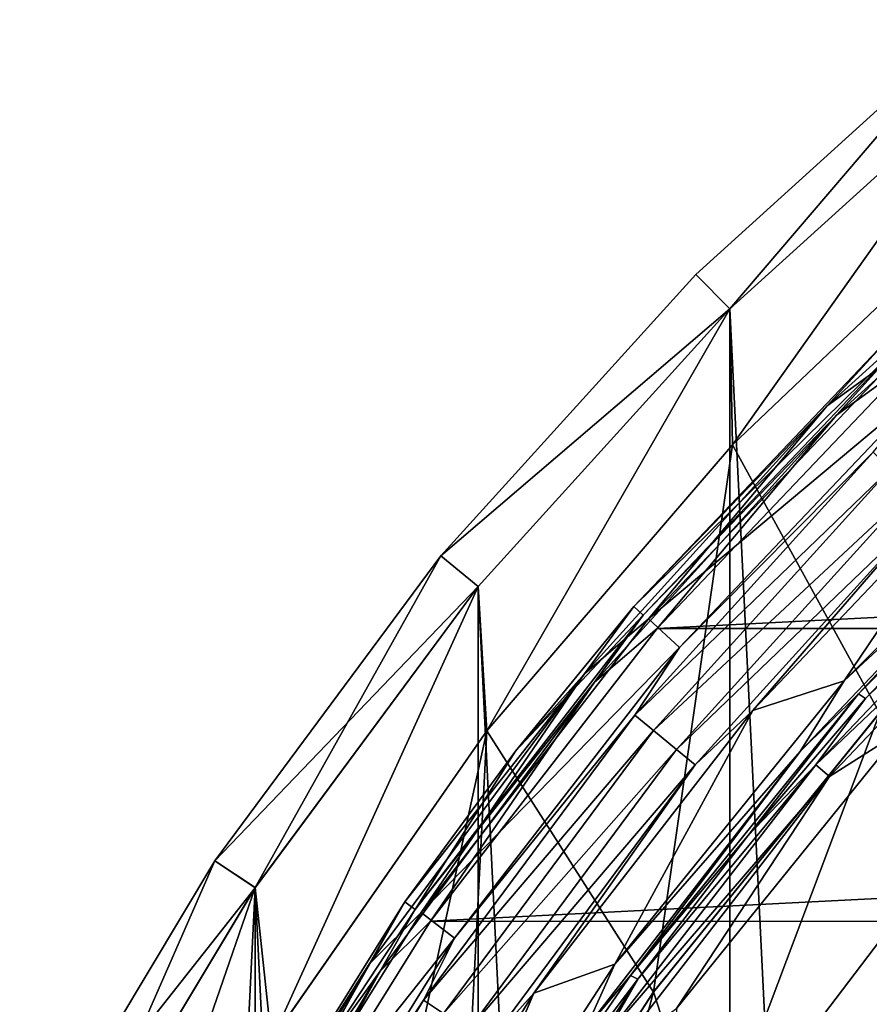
# Model space of a CAD drawing. Header units: millimetres. Extents: x -40 to 40, y -40 to 40.
# Tile 71 of 192: x -35.3 to -26.5, y 20.7 to 30.9. Entities that reach past the tile are written whole.
import ezdxf

# ---------------------------------------------------------------- set-up
doc = ezdxf.new("R2010")
doc.units = ezdxf.units.MM
doc.header["$LTSCALE"] = 8.749007
for name, color, linetype in [('1', 7, 'CONTINUOUS'), ('10', 7, 'CONTINUOUS'), ('11', 7, 'CONTINUOUS'), ('13', 7, 'CONTINUOUS'), ('14', 7, 'CONTINUOUS'), ('15', 7, 'CONTINUOUS'), ('16', 7, 'CONTINUOUS'), ('2', 7, 'CONTINUOUS'), ('38', 7, 'CONTINUOUS'), ('40', 7, 'CONTINUOUS'), ('41', 7, 'CONTINUOUS'), ('43', 7, 'CONTINUOUS'), ('44', 7, 'CONTINUOUS'), ('45', 7, 'CONTINUOUS'), ('48', 7, 'CONTINUOUS'), ('5', 7, 'CONTINUOUS'), ('6', 7, 'CONTINUOUS'), ('60', 7, 'CONTINUOUS'), ('64', 7, 'CONTINUOUS'), ('65', 7, 'CONTINUOUS'), ('66', 7, 'CONTINUOUS'), ('7', 7, 'CONTINUOUS')]:
    doc.layers.add(name, color=color, linetype=linetype)

msp = doc.modelspace()

# ---------------------------------------------------------------- linework, layer by layer
at = {"layer": '1', "linetype": 'CONTINUOUS'}
for points in [[(-25.058, 30.534), (-27.931, 27.931), (-25.058, -30.534), (-25.058, 30.534)], [(-27.931, 27.931), (-30.534, 25.058), (-27.931, -27.931), (-27.931, 27.931)], [(-25.058, -30.534), (-27.931, 27.931), (-27.931, -27.931), (-25.058, -30.534)], [(-30.534, 25.058), (-32.843, 21.944), (-30.534, -25.058), (-30.534, 25.058)], [(-27.931, -27.931), (-30.534, 25.058), (-30.534, -25.058), (-27.931, -27.931)], [(-32.843, -21.945), (-32.843, 21.944), (-34.836, -18.62), (-32.843, -21.945)], [(-32.843, 21.944), (-34.836, 18.62), (-34.836, -18.62), (-32.843, 21.944)], [(-30.534, -25.058), (-32.843, 21.944), (-32.843, -21.945), (-30.534, -25.058)]]:
    msp.add_3dface(points, dxfattribs=at)
at = {"layer": '10', "linetype": 'CONTINUOUS'}
for points in [[(-27.905, 26.525, -15), (-25.078, 29.212, -15), (-27.904, 26.525, -4), (-27.905, 26.525, -15)], [(-27.904, 26.525, -4), (-25.078, 29.212, -15), (-25.078, 29.212, -4), (-27.904, 26.525, -4)], [(-30.445, 23.566, -15), (-27.905, 26.525, -15), (-30.445, 23.567, -4), (-30.445, 23.566, -15)], [(-30.445, 23.567, -4), (-27.905, 26.525, -15), (-27.904, 26.525, -4), (-30.445, 23.567, -4)], [(-32.673, 20.365, -15), (-30.445, 23.566, -15), (-32.672, 20.366, -4), (-32.673, 20.365, -15)], [(-32.672, 20.366, -4), (-30.445, 23.566, -15), (-30.445, 23.567, -4), (-32.672, 20.366, -4)]]:
    msp.add_3dface(points, dxfattribs=at)
at = {"layer": '11', "linetype": 'CONTINUOUS'}
for points in [[(-27.904, 26.525, -4), (-25.078, 29.212, -4), (-26.383, 23.753, -4), (-27.904, 26.525, -4)], [(-30.445, 23.567, -4), (-27.904, 26.525, -4), (-28.721, 20.865, -4), (-30.445, 23.567, -4)], [(-28.721, 20.865, -4), (-27.904, 26.525, -4), (-26.383, 23.753, -4), (-28.721, 20.865, -4)], [(-32.672, 20.366, -4), (-30.445, 23.567, -4), (-32.431, 14.438, -4), (-32.672, 20.366, -4)], [(-32.431, 14.438, -4), (-30.445, 23.567, -4), (-30.745, 17.749, -4), (-32.431, 14.438, -4)], [(-30.745, 17.749, -4), (-30.445, 23.567, -4), (-28.721, 20.865, -4), (-30.745, 17.749, -4)]]:
    msp.add_3dface(points, dxfattribs=at)
at = {"layer": '13', "linetype": 'CONTINUOUS'}
for points in [[(-28.721, 20.865, -4), (-26.383, 23.753, -4), (-28.72, 20.866, -6.5), (-28.721, 20.865, -4)], [(-28.72, 20.866, -6.5), (-26.383, 23.753, -4), (-26.382, 23.754, -6.5), (-28.72, 20.866, -6.5)], [(-30.745, 17.749, -4), (-28.721, 20.865, -4), (-30.744, 17.749, -6.5), (-30.745, 17.749, -4)], [(-30.744, 17.749, -6.5), (-28.721, 20.865, -4), (-28.72, 20.866, -6.5), (-30.744, 17.749, -6.5)]]:
    msp.add_3dface(points, dxfattribs=at)
at = {"layer": '14', "linetype": 'CONTINUOUS'}
for points in [[(-28.72, 20.866, -6.5), (-26.382, 23.754, -6.5), (-28.142, 19.079, -6.5), (-28.72, 20.866, -6.5)], [(-28.142, 19.079, -6.5), (-26.382, 23.754, -6.5), (-25.915, 22.01, -6.5), (-28.142, 19.079, -6.5)], [(-30.744, 17.749, -6.5), (-28.72, 20.866, -6.5), (-30.04, 15.924, -6.5), (-30.744, 17.749, -6.5)], [(-30.04, 15.924, -6.5), (-28.72, 20.866, -6.5), (-28.142, 19.079, -6.5), (-30.04, 15.924, -6.5)]]:
    msp.add_3dface(points, dxfattribs=at)
at = {"layer": '15', "linetype": 'CONTINUOUS'}
for points in [[(-28.142, 19.079, -6.5), (-25.915, 22.01, -6.5), (-28.142, 19.08, -3.5), (-28.142, 19.079, -6.5)], [(-28.142, 19.08, -3.5), (-25.915, 22.01, -6.5), (-25.914, 22.01, -3.5), (-28.142, 19.08, -3.5)]]:
    msp.add_3dface(points, dxfattribs=at)
at = {"layer": '16', "linetype": 'CONTINUOUS'}
for points in [[(-28.142, 19.08, -3.5), (-25.914, 22.01, -3.5), (25.915, 22.01, -3.5), (-28.142, 19.08, -3.5)], [(28.142, 19.079, -3.5), (-28.142, 19.08, -3.5), (25.915, 22.01, -3.5), (28.142, 19.079, -3.5)]]:
    msp.add_3dface(points, dxfattribs=at)
at = {"layer": '2', "linetype": 'CONTINUOUS'}
for points in [[(-28.284, 28.284, -0.5), (-27.931, 27.931), (-25.376, 30.92, -0.5), (-28.284, 28.284, -0.5)], [(-27.931, 27.931), (-25.058, 30.534), (-25.376, 30.92, -0.5), (-27.931, 27.931)], [(-30.92, 25.376, -0.5), (-27.931, 27.931), (-28.284, 28.284, -0.5), (-30.92, 25.376, -0.5)], [(-30.534, 25.058), (-27.931, 27.931), (-30.92, 25.376, -0.5), (-30.534, 25.058)], [(-33.259, 22.223, -0.5), (-30.534, 25.058), (-30.92, 25.376, -0.5), (-33.259, 22.223, -0.5)], [(-32.843, 21.944), (-30.534, 25.058), (-33.259, 22.223, -0.5), (-32.843, 21.944)], [(-35.277, 18.856, -0.5), (-32.843, 21.944), (-33.259, 22.223, -0.5), (-35.277, 18.856, -0.5)], [(-34.836, 18.62), (-32.843, 21.944), (-35.277, 18.856, -0.5), (-34.836, 18.62)]]:
    msp.add_3dface(points, dxfattribs=at)
at = {"layer": '38', "linetype": 'CONTINUOUS'}
for points in [[(-24.086, 26.746, -6), (-25.147, 26.455, -6), (-26.749, 24.082, -6), (-24.086, 26.746, -6)], [(-25.147, 26.455, -6), (-27.694, 23.775, -6), (-26.749, 24.082, -6), (-25.147, 26.455, -6)], [(-26.749, 24.082, -6), (-27.694, 23.775, -6), (-29.12, 21.154, -6), (-26.749, 24.082, -6)], [(-27.694, 23.775, -6), (-29.958, 20.852, -6), (-29.12, 21.154, -6), (-27.694, 23.775, -6)], [(-29.12, 21.154, -6), (-29.958, 20.852, -6), (-31.171, 17.995, -6), (-29.12, 21.154, -6)], [(-29.958, 20.852, -6), (-31.913, 17.714, -6), (-31.171, 17.995, -6), (-29.958, 20.852, -6)]]:
    msp.add_3dface(points, dxfattribs=at)
at = {"layer": '40', "linetype": 'CONTINUOUS'}
for points in [[(-28.453, 24.427, -6), (-26.449, 26.449, -5.707), (-25.835, 27.181, -6), (-28.453, 24.427, -6)], [(-28.915, 23.73, -5.707), (-26.449, 26.449, -5.707), (-28.453, 24.427, -6), (-28.915, 23.73, -5.707)], [(-28.915, 23.73, -5.707), (-26.273, 26.273, -5.525), (-26.449, 26.449, -5.707), (-28.915, 23.73, -5.707)], [(-27.694, 23.775, -6), (-25.147, 26.455, -6), (-25.877, 25.877, -5.706), (-27.694, 23.775, -6)], [(-28.721, 23.571, -5.525), (-26.273, 26.273, -5.525), (-28.915, 23.73, -5.707), (-28.721, 23.571, -5.525)], [(-28.721, 23.571, -5.525), (-26.054, 26.054, -5.524), (-26.273, 26.273, -5.525), (-28.721, 23.571, -5.525)], [(-28.482, 23.375, -5.524), (-26.054, 26.054, -5.524), (-28.721, 23.571, -5.525), (-28.482, 23.375, -5.524)], [(-28.482, 23.375, -5.524), (-25.877, 25.877, -5.706), (-26.054, 26.054, -5.524), (-28.482, 23.375, -5.524)], [(-28.289, 23.216, -5.706), (-25.877, 25.877, -5.706), (-28.482, 23.375, -5.524), (-28.289, 23.216, -5.706)], [(-28.289, 23.216, -5.706), (-27.694, 23.775, -6), (-25.877, 25.877, -5.706), (-28.289, 23.216, -5.706)], [(-30.778, 21.424, -6), (-28.915, 23.73, -5.707), (-28.453, 24.427, -6), (-30.778, 21.424, -6)], [(-31.101, 20.781, -5.707), (-28.915, 23.73, -5.707), (-30.778, 21.424, -6), (-31.101, 20.781, -5.707)], [(-31.101, 20.781, -5.707), (-28.721, 23.571, -5.525), (-28.915, 23.73, -5.707), (-31.101, 20.781, -5.707)], [(-29.958, 20.852, -6), (-27.694, 23.775, -6), (-28.289, 23.216, -5.706), (-29.958, 20.852, -6)], [(-30.893, 20.642, -5.525), (-28.721, 23.571, -5.525), (-31.101, 20.781, -5.707), (-30.893, 20.642, -5.525)], [(-30.893, 20.642, -5.525), (-28.482, 23.375, -5.524), (-28.721, 23.571, -5.525), (-30.893, 20.642, -5.525)], [(-30.636, 20.47, -5.524), (-28.482, 23.375, -5.524), (-30.893, 20.642, -5.525), (-30.636, 20.47, -5.524)], [(-30.636, 20.47, -5.524), (-28.289, 23.216, -5.706), (-28.482, 23.375, -5.524), (-30.636, 20.47, -5.524)], [(-30.428, 20.331, -5.706), (-28.289, 23.216, -5.706), (-30.636, 20.47, -5.524), (-30.428, 20.331, -5.706)], [(-30.428, 20.331, -5.706), (-29.958, 20.852, -6), (-28.289, 23.216, -5.706), (-30.428, 20.331, -5.706)], [(-32.787, 18.2, -6), (-31.101, 20.781, -5.707), (-30.778, 21.424, -6), (-32.787, 18.2, -6)], [(-32.988, 17.633, -5.707), (-31.101, 20.781, -5.707), (-32.787, 18.2, -6), (-32.988, 17.633, -5.707)], [(-32.988, 17.633, -5.707), (-30.893, 20.642, -5.525), (-31.101, 20.781, -5.707), (-32.988, 17.633, -5.707)], [(-31.913, 17.714, -6), (-29.958, 20.852, -6), (-30.428, 20.331, -5.706), (-31.913, 17.714, -6)]]:
    msp.add_3dface(points, dxfattribs=at)
at = {"layer": '41', "linetype": 'CONTINUOUS'}
for points in [[(-28.773, 24.724, -6), (-25.835, 27.181, -6), (-26.124, 27.508, -6), (-28.773, 24.724, -6)], [(-28.453, 24.427, -6), (-25.835, 27.181, -6), (-28.773, 24.724, -6), (-28.453, 24.427, -6)], [(-31.126, 21.687, -6), (-28.453, 24.427, -6), (-28.773, 24.724, -6), (-31.126, 21.687, -6)], [(-30.778, 21.424, -6), (-28.453, 24.427, -6), (-31.126, 21.687, -6), (-30.778, 21.424, -6)], [(-33.16, 18.427, -6), (-30.778, 21.424, -6), (-31.126, 21.687, -6), (-33.16, 18.427, -6)], [(-32.787, 18.2, -6), (-30.778, 21.424, -6), (-33.16, 18.427, -6), (-32.787, 18.2, -6)]]:
    msp.add_3dface(points, dxfattribs=at)
at = {"layer": '43', "linetype": 'CONTINUOUS'}
for points in [[(-26.926, 26.926, -6.06), (-24.157, 29.435, -6.06), (-26.262, 27.652, -6.203), (-26.926, 26.926, -6.06)], [(-26.926, 26.926, -6.06), (-26.124, 27.508, -6), (-24.157, 29.435, -6.06), (-26.926, 26.926, -6.06)], [(-28.925, 24.853, -6.203), (-26.926, 26.926, -6.06), (-26.262, 27.652, -6.203), (-28.925, 24.853, -6.203)], [(-28.773, 24.724, -6), (-26.124, 27.508, -6), (-26.926, 26.926, -6.06), (-28.773, 24.724, -6)], [(-29.435, 24.157, -6.06), (-26.926, 26.926, -6.06), (-28.925, 24.853, -6.203), (-29.435, 24.157, -6.06)], [(-29.435, 24.157, -6.06), (-28.773, 24.724, -6), (-26.926, 26.926, -6.06), (-29.435, 24.157, -6.06)], [(-30.147, 23.356, -6.203), (-29.435, 24.157, -6.06), (-28.925, 24.853, -6.203), (-30.147, 23.356, -6.203)], [(-31.126, 21.687, -6), (-28.773, 24.724, -6), (-29.435, 24.157, -6.06), (-31.126, 21.687, -6)], [(-31.661, 21.155, -6.06), (-29.435, 24.157, -6.06), (-31.292, 21.799, -6.203), (-31.661, 21.155, -6.06)], [(-31.661, 21.155, -6.06), (-31.126, 21.687, -6), (-29.435, 24.157, -6.06), (-31.661, 21.155, -6.06)], [(-31.292, 21.799, -6.203), (-29.435, 24.157, -6.06), (-30.147, 23.356, -6.203), (-31.292, 21.799, -6.203)], [(-33.336, 18.522, -6.203), (-31.661, 21.155, -6.06), (-31.292, 21.799, -6.203), (-33.336, 18.522, -6.203)], [(-33.16, 18.427, -6), (-31.126, 21.687, -6), (-31.661, 21.155, -6.06), (-33.16, 18.427, -6)], [(-33.582, 17.95, -6.06), (-31.661, 21.155, -6.06), (-33.336, 18.522, -6.203), (-33.582, 17.95, -6.06)], [(-33.582, 17.95, -6.06), (-33.16, 18.427, -6), (-31.661, 21.155, -6.06), (-33.582, 17.95, -6.06)]]:
    msp.add_3dface(points, dxfattribs=at)
at = {"layer": '44', "linetype": 'CONTINUOUS'}
for points in [[(-28.925, 24.853, -6.203), (-26.262, 27.652, -6.203), (-26.176, 27.552, -13.803), (-28.925, 24.853, -6.203)], [(-28.828, 24.763, -13.803), (-28.925, 24.853, -6.203), (-26.176, 27.552, -13.803), (-28.828, 24.763, -13.803)], [(-30.147, 23.356, -6.203), (-28.925, 24.853, -6.203), (-28.828, 24.763, -13.803), (-30.147, 23.356, -6.203)], [(-31.185, 21.72, -13.803), (-30.147, 23.356, -6.203), (-28.828, 24.763, -13.803), (-31.185, 21.72, -13.803)], [(-31.292, 21.799, -6.203), (-30.147, 23.356, -6.203), (-31.185, 21.72, -13.803), (-31.292, 21.799, -6.203)], [(-33.336, 18.522, -6.203), (-31.292, 21.799, -6.203), (-32.246, 20.112, -13.803), (-33.336, 18.522, -6.203)], [(-32.246, 20.112, -13.803), (-31.292, 21.799, -6.203), (-31.185, 21.72, -13.803), (-32.246, 20.112, -13.803)]]:
    msp.add_3dface(points, dxfattribs=at)
at = {"layer": '45', "linetype": 'CONTINUOUS'}
for points in [[(-26.83, 26.83, -13.943), (-24.071, 29.331, -13.943), (-26.044, 27.401, -14), (-26.83, 26.83, -13.943)], [(-26.83, 26.83, -13.943), (-26.176, 27.552, -13.803), (-24.071, 29.331, -13.943), (-26.83, 26.83, -13.943)], [(-28.828, 24.763, -13.803), (-26.176, 27.552, -13.803), (-26.83, 26.83, -13.943), (-28.828, 24.763, -13.803)], [(-28.683, 24.625, -14), (-26.83, 26.83, -13.943), (-26.044, 27.401, -14), (-28.683, 24.625, -14)], [(-29.331, 24.071, -13.943), (-26.83, 26.83, -13.943), (-28.683, 24.625, -14), (-29.331, 24.071, -13.943)], [(-29.331, 24.071, -13.943), (-28.828, 24.763, -13.803), (-26.83, 26.83, -13.943), (-29.331, 24.071, -13.943)], [(-31.185, 21.72, -13.803), (-28.828, 24.763, -13.803), (-29.331, 24.071, -13.943), (-31.185, 21.72, -13.803)], [(-31.027, 21.597, -14), (-29.331, 24.071, -13.943), (-28.683, 24.625, -14), (-31.027, 21.597, -14)], [(-31.549, 21.08, -13.943), (-29.331, 24.071, -13.943), (-31.027, 21.597, -14), (-31.549, 21.08, -13.943)], [(-31.549, 21.08, -13.943), (-31.185, 21.72, -13.803), (-29.331, 24.071, -13.943), (-31.549, 21.08, -13.943)], [(-32.246, 20.112, -13.803), (-31.185, 21.72, -13.803), (-31.549, 21.08, -13.943), (-32.246, 20.112, -13.803)], [(-33.052, 18.348, -14), (-31.549, 21.08, -13.943), (-31.027, 21.597, -14), (-33.052, 18.348, -14)], [(-33.463, 17.887, -13.943), (-31.549, 21.08, -13.943), (-33.052, 18.348, -14), (-33.463, 17.887, -13.943)], [(-33.463, 17.887, -13.943), (-32.246, 20.112, -13.803), (-31.549, 21.08, -13.943), (-33.463, 17.887, -13.943)]]:
    msp.add_3dface(points, dxfattribs=at)
at = {"layer": '48', "linetype": 'CONTINUOUS'}
for points in [[(-28.683, 24.625, -14), (-26.044, 27.401, -14), (26.045, 27.4, -14), (-28.683, 24.625, -14)], [(-28.683, 24.625, -14), (26.045, 27.4, -14), (28.683, 24.625, -14), (-28.683, 24.625, -14)], [(-31.027, 21.597, -14), (28.683, 24.625, -14), (31.027, 21.596, -14), (-31.027, 21.597, -14)], [(-31.027, 21.597, -14), (-28.683, 24.625, -14), (28.683, 24.625, -14), (-31.027, 21.597, -14)], [(-33.052, 18.348, -14), (-31.027, 21.597, -14), (31.027, 21.596, -14), (-33.052, 18.348, -14)], [(-33.052, 18.348, -14), (31.027, 21.596, -14), (33.053, 18.347, -14), (-33.052, 18.348, -14)]]:
    msp.add_3dface(points, dxfattribs=at)
at = {"layer": '5', "linetype": 'CONTINUOUS'}
for points in [[(-28.284, 28.284, -0.5), (-25.376, 30.92, -0.5), (-28.284, 28.284, -14.5), (-28.284, 28.284, -0.5)], [(-28.284, 28.284, -14.5), (-25.376, 30.92, -0.5), (-25.376, 30.92, -14.5), (-28.284, 28.284, -14.5)], [(-30.92, 25.376, -14.5), (-28.284, 28.284, -0.5), (-28.284, 28.284, -14.5), (-30.92, 25.376, -14.5)], [(-30.92, 25.376, -0.5), (-28.284, 28.284, -0.5), (-30.92, 25.376, -14.5), (-30.92, 25.376, -0.5)], [(-33.259, 22.223, -14.5), (-30.92, 25.376, -0.5), (-30.92, 25.376, -14.5), (-33.259, 22.223, -14.5)], [(-33.259, 22.223, -0.5), (-30.92, 25.376, -0.5), (-33.259, 22.223, -14.5), (-33.259, 22.223, -0.5)], [(-35.277, 18.856, -0.5), (-33.259, 22.223, -0.5), (-35.277, 18.856, -14.5), (-35.277, 18.856, -0.5)], [(-35.277, 18.856, -14.5), (-33.259, 22.223, -0.5), (-33.259, 22.223, -14.5), (-35.277, 18.856, -14.5)]]:
    msp.add_3dface(points, dxfattribs=at)
at = {"layer": '6', "linetype": 'CONTINUOUS'}
for points in [[(-28.284, 28.284, -14.5), (-25.376, 30.92, -14.5), (-27.931, 27.931, -15), (-28.284, 28.284, -14.5)], [(-27.931, 27.931, -15), (-25.376, 30.92, -14.5), (-25.058, 30.534, -15), (-27.931, 27.931, -15)], [(-30.92, 25.376, -14.5), (-28.284, 28.284, -14.5), (-27.931, 27.931, -15), (-30.92, 25.376, -14.5)], [(-30.534, 25.058, -15), (-30.92, 25.376, -14.5), (-27.931, 27.931, -15), (-30.534, 25.058, -15)], [(-33.259, 22.223, -14.5), (-30.92, 25.376, -14.5), (-32.843, 21.945, -15), (-33.259, 22.223, -14.5)], [(-32.843, 21.945, -15), (-30.92, 25.376, -14.5), (-30.534, 25.058, -15), (-32.843, 21.945, -15)], [(-35.277, 18.856, -14.5), (-33.259, 22.223, -14.5), (-34.836, 18.62, -15), (-35.277, 18.856, -14.5)], [(-34.836, 18.62, -15), (-33.259, 22.223, -14.5), (-32.843, 21.945, -15), (-34.836, 18.62, -15)]]:
    msp.add_3dface(points, dxfattribs=at)
at = {"layer": '60', "linetype": 'CONTINUOUS'}
for points in [[(-28.484, 20.696, -11.5), (-28.484, -20.696, -11.5), (-26.165, 23.559, -11.5), (-28.484, 20.696, -11.5)], [(-28.484, -20.696, -11.5), (-26.165, -23.56, -11.5), (-26.165, 23.559, -11.5), (-28.484, -20.696, -11.5)]]:
    msp.add_3dface(points, dxfattribs=at)
at = {"layer": '64', "linetype": 'CONTINUOUS'}
for points in [[(-24.086, 26.746, -6), (-26.749, 24.082, -6), (-24.701, 25.986, -6.057), (-24.086, 26.746, -6)], [(-23.953, 26.596, -6.197), (-24.701, 25.986, -6.057), (-26.601, 23.948, -6.197), (-23.953, 26.596, -6.197)], [(-24.701, 25.986, -6.057), (-26.749, 24.082, -6), (-27.203, 23.353, -6.057), (-24.701, 25.986, -6.057)], [(-24.701, 25.986, -6.057), (-27.203, 23.353, -6.057), (-26.601, 23.948, -6.197), (-24.701, 25.986, -6.057)], [(-26.749, 24.082, -6), (-29.12, 21.154, -6), (-27.203, 23.353, -6.057), (-26.749, 24.082, -6)], [(-26.601, 23.948, -6.197), (-27.203, 23.353, -6.057), (-28.958, 21.036, -6.197), (-26.601, 23.948, -6.197)], [(-27.203, 23.353, -6.057), (-29.12, 21.154, -6), (-29.426, 20.481, -6.057), (-27.203, 23.353, -6.057)], [(-27.203, 23.353, -6.057), (-29.426, 20.481, -6.057), (-28.958, 21.036, -6.197), (-27.203, 23.353, -6.057)], [(-29.12, 21.154, -6), (-31.171, 17.995, -6), (-29.426, 20.481, -6.057), (-29.12, 21.154, -6)], [(-28.958, 21.036, -6.197), (-29.426, 20.481, -6.057), (-30.02, 19.491, -6.197), (-28.958, 21.036, -6.197)]]:
    msp.add_3dface(points, dxfattribs=at)
at = {"layer": '65', "linetype": 'CONTINUOUS'}
for points in [[(-23.953, 26.596, -6.197), (-26.601, 23.948, -6.197), (-26.529, 23.902, -11.009), (-23.953, 26.596, -6.197)], [(-23.886, 26.544, -11.009), (-23.953, 26.596, -6.197), (-26.529, 23.902, -11.009), (-23.886, 26.544, -11.009)], [(-26.601, 23.948, -6.197), (-28.958, 21.036, -6.197), (-27.744, 22.48, -11.009), (-26.601, 23.948, -6.197)], [(-26.529, 23.902, -11.009), (-26.601, 23.948, -6.197), (-27.744, 22.48, -11.009), (-26.529, 23.902, -11.009)], [(-27.744, 22.48, -11.009), (-28.958, 21.036, -6.197), (-28.883, 20.997, -11.009), (-27.744, 22.48, -11.009)], [(-28.883, 20.997, -11.009), (-30.02, 19.491, -6.197), (-30.919, 17.863, -11.009), (-28.883, 20.997, -11.009)], [(-28.958, 21.036, -6.197), (-30.02, 19.491, -6.197), (-28.883, 20.997, -11.009), (-28.958, 21.036, -6.197)]]:
    msp.add_3dface(points, dxfattribs=at)
at = {"layer": '66', "linetype": 'CONTINUOUS'}
for points in [[(-23.886, 26.544, -11.009), (-26.529, 23.902, -11.009), (-24.554, 25.831, -11.255), (-23.886, 26.544, -11.009)], [(-24.554, 25.831, -11.255), (-26.529, 23.902, -11.009), (-27.041, 23.214, -11.255), (-24.554, 25.831, -11.255)], [(-24.554, 25.831, -11.255), (-27.041, 23.214, -11.255), (-24.428, 25.698, -11.435), (-24.554, 25.831, -11.255)], [(-24.428, 25.698, -11.435), (-27.041, 23.214, -11.255), (-26.902, 23.095, -11.435), (-24.428, 25.698, -11.435)], [(-26.165, 23.559, -11.5), (-24.428, 25.698, -11.435), (-26.902, 23.095, -11.435), (-26.165, 23.559, -11.5)], [(-26.529, 23.902, -11.009), (-27.744, 22.48, -11.009), (-27.041, 23.214, -11.255), (-26.529, 23.902, -11.009)], [(-28.484, 20.696, -11.5), (-26.165, 23.559, -11.5), (-26.902, 23.095, -11.435), (-28.484, 20.696, -11.5)], [(-27.041, 23.214, -11.255), (-28.883, 20.997, -11.009), (-29.251, 20.359, -11.255), (-27.041, 23.214, -11.255)], [(-27.041, 23.214, -11.255), (-29.251, 20.359, -11.255), (-26.902, 23.095, -11.435), (-27.041, 23.214, -11.255)], [(-27.744, 22.48, -11.009), (-28.883, 20.997, -11.009), (-27.041, 23.214, -11.255), (-27.744, 22.48, -11.009)], [(-26.902, 23.095, -11.435), (-29.251, 20.359, -11.255), (-29.101, 20.255, -11.435), (-26.902, 23.095, -11.435)], [(-28.484, 20.696, -11.5), (-26.902, 23.095, -11.435), (-29.101, 20.255, -11.435), (-28.484, 20.696, -11.5)], [(-28.883, 20.997, -11.009), (-30.919, 17.863, -11.009), (-29.251, 20.359, -11.255), (-28.883, 20.997, -11.009)]]:
    msp.add_3dface(points, dxfattribs=at)
at = {"layer": '7', "linetype": 'CONTINUOUS'}
for points in [[(-27.931, 27.931, -15), (-25.058, 30.534, -15), (-27.905, 26.525, -15), (-27.931, 27.931, -15)], [(-27.905, 26.525, -15), (-25.058, 30.534, -15), (-25.078, 29.212, -15), (-27.905, 26.525, -15)], [(-30.534, 25.058, -15), (-27.931, 27.931, -15), (-30.445, 23.566, -15), (-30.534, 25.058, -15)], [(-30.445, 23.566, -15), (-27.931, 27.931, -15), (-27.905, 26.525, -15), (-30.445, 23.566, -15)], [(-32.843, 21.945, -15), (-30.534, 25.058, -15), (-32.673, 20.365, -15), (-32.843, 21.945, -15)], [(-32.673, 20.365, -15), (-30.534, 25.058, -15), (-30.445, 23.566, -15), (-32.673, 20.365, -15)], [(-34.836, 18.62, -15), (-32.843, 21.945, -15), (-34.565, 16.955, -15), (-34.836, 18.62, -15)], [(-34.565, 16.955, -15), (-32.843, 21.945, -15), (-32.673, 20.365, -15), (-34.565, 16.955, -15)]]:
    msp.add_3dface(points, dxfattribs=at)

doc.saveas('drawing.dxf')
